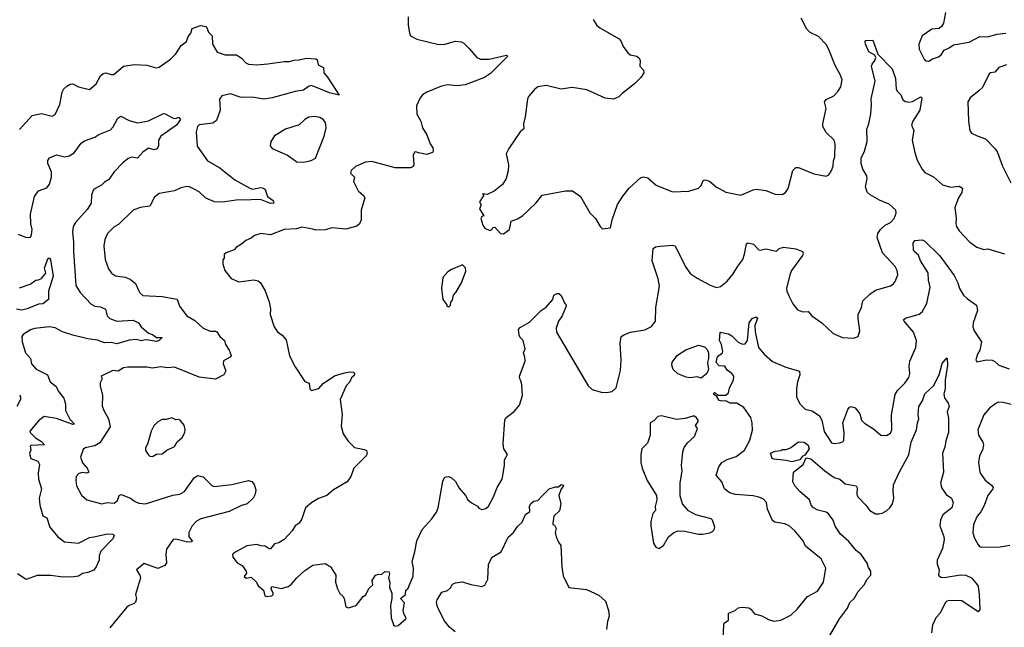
# Model space of a CAD drawing. Extents: x 2199565 to 2323334, y 894172 to 1018966.
# Tile 189 of 256: x 2240717 to 2247894, y 968415 to 972843. Entities that reach past the tile are written whole.
import ezdxf

# ---------------------------------------------------------------- set-up
doc = ezdxf.new("R2010")
doc.units = 0

msp = doc.modelspace()

# ---------------------------------------------------------------- linework, layer by layer
at = {"layer": '0CON10XD'}
for points in [[(2247465.7, 972895), (2247450.9, 972819.1), (2247436.8, 972793.2), (2247419.7, 972780.3), (2247366.8, 972773.2), (2247296, 972725), (2247270.5, 972665), (2247275, 972628.8), (2247311.2, 972555), (2247325, 972543.8), (2247345, 972541.2), (2247372.1, 972557.9), (2247415, 972572.9), (2247433.4, 972586.6), (2247455, 972622), (2247492.7, 972637.3), (2247525, 972660), (2247639.5, 972680.5), (2247715, 972720.6), (2247771.2, 972718.8), (2247842.5, 972737.5), (2247905, 972746.2)], [(2243550, 972865), (2243550, 972805), (2243558, 972745), (2243566.7, 972725), (2243611.2, 972701.2), (2243771.7, 972661.7), (2243815, 972664.2), (2243895, 972686.2), (2243935, 972682.5), (2243955, 972672.5), (2243993.9, 972633.9), (2244048.3, 972568.3), (2244075, 972556), (2244140, 972555), (2244265, 972586), (2244273.3, 972575), (2244149.7, 972450.3), (2244105, 972421.2), (2243965, 972367.5), (2243905, 972362.1), (2243835, 972368.5), (2243792.1, 972357.9), (2243685.7, 972314.3), (2243654.4, 972295.6), (2243636.2, 972275), (2243608.8, 972215), (2243612, 972155), (2243641.2, 972105), (2243654.1, 972054.1), (2243683.9, 972003.9), (2243709.3, 971939.3), (2243729.5, 971909.5), (2243731.2, 971885), (2243725.7, 971874.3), (2243685, 971862), (2243625, 971872), (2243605, 971881.2), (2243595, 971877.5), (2243586.2, 971855), (2243591.2, 971785), (2243585, 971773.3), (2243565, 971763.8), (2243455, 971763.8), (2243285, 971809.2), (2243237.5, 971805), (2243165.9, 971774.1), (2243132.5, 971745), (2243127.5, 971725), (2243157.5, 971695), (2243151.2, 971665), (2243184.2, 971595), (2243223, 971563), (2243232.5, 971545), (2243207.5, 971455), (2243206.7, 971385), (2243193.3, 971355), (2243175, 971338.8), (2243095, 971317.5), (2242995, 971326), (2242945, 971312.5), (2242875, 971310), (2242855, 971316.2), (2242775, 971332.2), (2242735, 971319.4), (2242645.7, 971314.3), (2242545, 971276), (2242475, 971285.7), (2242428.3, 971271.7), (2242405, 971250), (2242365, 971233.8), (2242335, 971206.2), (2242297.5, 971185), (2242280, 971165), (2242222.5, 971145), (2242208.3, 971131.7), (2242206.7, 971105), (2242197, 971093), (2242197, 971063), (2242213.3, 971015), (2242257.7, 970957.7), (2242315, 970932), (2242425, 970947.5), (2242455, 970939.2), (2242472.5, 970925), (2242506.8, 970866.8), (2242535, 970787.5), (2242545.8, 970735), (2242544.2, 970695), (2242572, 970605), (2242597.3, 970567.3), (2242630, 970545), (2242659.4, 970509.4), (2242684.2, 970394.2), (2242724.2, 970314.2)], [(2244898, 972845), (2244925, 972801.2), (2244945, 972784.2), (2245086.7, 972705), (2245101.2, 972685), (2245115, 972647.5), (2245150.7, 972600.7), (2245168.3, 972588.3), (2245215, 972577.5), (2245233, 972563), (2245240, 972545), (2245237.5, 972505), (2245263.8, 972475), (2245268, 972455), (2245245, 972422), (2245198, 972375), (2245106.1, 972303.9), (2245085, 972280), (2245045, 972263.3), (2244985, 972271.2), (2244851.9, 972331.9), (2244745, 972349.2), (2244665, 972338.1), (2244555, 972364), (2244495, 972353.3), (2244470, 972335), (2244426.7, 972283.3), (2244418.1, 972265), (2244400.9, 972135), (2244388.5, 972085), (2244392, 972048), (2244364.7, 972025.3), (2244282.9, 971905), (2244263.3, 971865), (2244280, 971785), (2244278.3, 971741.7), (2244263.8, 971685), (2244236.6, 971643.4), (2244175.7, 971594.3), (2244125, 971568.8), (2244090, 971575), (2244100, 971565), (2244070, 971515), (2244080, 971495), (2244070, 971465), (2244100, 971415), (2244085, 971410), (2244077.5, 971395), (2244092.9, 971345), (2244108.8, 971325), (2244145, 971307.5), (2244160, 971315), (2244165, 971330), (2244181.7, 971331.7), (2244222.5, 971285), (2244245, 971283.3), (2244287.5, 971315), (2244300, 971375), (2244345, 971391.2), (2244383.3, 971415), (2244478.8, 971505), (2244526.7, 971565), (2244695, 971596.2)], [(2244695, 971596.2), (2244746.9, 971596.9), (2244805.9, 971555.9), (2244873.8, 971435), (2244913.3, 971395), (2244947.5, 971335), (2244965, 971320), (2245025, 971327.5), (2245036, 971385), (2245074.3, 971495.7), (2245113.2, 971556.8), (2245160, 971615), (2245245.7, 971694.3), (2245265, 971696.9), (2245295, 971690.6), (2245357.4, 971637.4), (2245475, 971588), (2245595, 971593.8), (2245665, 971616.7), (2245685.8, 971634.2), (2245699.5, 971670.5), (2245715, 971677.1), (2245745, 971667.1), (2245795, 971624.3), (2245865, 971587.5), (2245975, 971564), (2246026, 971586), (2246065, 971604.3), (2246085, 971607.1), (2246155, 971598.8), (2246225, 971571.2), (2246275, 971570), (2246298.8, 971585), (2246317.9, 971612.1), (2246354, 971745), (2246375, 971766.7), (2246395, 971766), (2246505, 971720), (2246595, 971703.8), (2246615, 971713.3), (2246635, 971743.3), (2246647.1, 971775), (2246648.9, 971815), (2246658.9, 971845), (2246662.5, 971935), (2246654.3, 971964.3), (2246595, 972022), (2246571.4, 972065), (2246570.6, 972085), (2246595.6, 972195), (2246584.5, 972245.5), (2246595, 972262.5), (2246651.9, 972288.1), (2246680.3, 972319.7), (2246702.5, 972355), (2246711.4, 972405), (2246698.9, 972445), (2246660.7, 972510.7), (2246614.4, 972625), (2246595, 972662), (2246539.8, 972719.8), (2246480, 972750), (2246456, 972775), (2246414.3, 972855)], [(2240716.5, 972043.5), (2240808.8, 972145), (2240875, 972159.2), (2240955, 972140), (2240975, 972153.3), (2241008.6, 972225), (2241026.2, 972315), (2241039.7, 972340.3), (2241060.8, 972359.2), (2241086.1, 972373.9), (2241105, 972376.7), (2241145, 972354), (2241225, 972334), (2241275, 972376.2), (2241306.9, 972433.1), (2241325, 972451.4), (2241345, 972455.6), (2241385, 972443.3), (2241402.5, 972445), (2241475, 972504.2), (2241555, 972517.5), (2241645, 972512.5), (2241712.3, 972492.3), (2241735, 972498), (2241815.6, 972555), (2241855, 972595.7), (2241895.3, 972654.7), (2241932, 972685), (2241945, 972720), (2241965.6, 972744.4), (2241975, 972780), (2242035, 972800), (2242049.3, 972799.3), (2242073.6, 972793.6), (2242082.5, 972785), (2242092.7, 972752.7), (2242121.2, 972725), (2242122, 972665), (2242157.5, 972607.5), (2242215, 972588.1), (2242297.1, 972587.1), (2242333.5, 972563.5), (2242365, 972529.2), (2242385, 972520), (2242445, 972514.7), (2242525, 972521.2), (2242645, 972538.1), (2242685, 972538), (2242715, 972548.8), (2242755, 972550), (2242805, 972564), (2242875, 972557.5), (2242885, 972550), (2242892.5, 972515), (2242932.5, 972495), (2242933.3, 972455), (2242960, 972425), (2243046.2, 972293.8), (2242975, 972310.8), (2242845, 972363.8), (2242823, 972357), (2242785, 972330), (2242725, 972320.8), (2242557.2, 972272.8)], [(2242724.2, 970314.2), (2242795, 970206.7), (2242827.5, 970195), (2242832.5, 970152.5), (2242845, 970140), (2242896.7, 970155), (2242928.3, 970191.7), (2243012.7, 970247.3), (2243085, 970270), (2243125, 970275.8), (2243150, 970275), (2243158.8, 970265), (2243155, 970251.2), (2243136.5, 970233.5), (2243122.9, 970205), (2243098.1, 970175), (2243053.1, 970075), (2243067.1, 969965), (2243061.7, 969881.7), (2243076.2, 969825), (2243111.7, 969771.7), (2243157.5, 969725), (2243230.3, 969710.3), (2243244, 969704), (2243251.2, 969685), (2243242, 969665), (2243153.8, 969575), (2243132, 969515), (2243103.8, 969475), (2243004.2, 969415.8), (2242955, 969376), (2242895.7, 969354.3), (2242846.7, 969325), (2242801.2, 969285), (2242773.3, 969205), (2242753.3, 969175), (2242726.1, 969153.9), (2242703, 969117), (2242646.2, 969055), (2242605, 969031.2), (2242575, 969023.3), (2242545, 968986.7), (2242535, 968986.7), (2242505.7, 969005.7), (2242475, 969008), (2242445, 969018.8), (2242371.7, 969008.3), (2242275, 968956.2), (2242268.8, 968945), (2242270, 968925), (2242301.4, 968885), (2242340, 968865), (2242368.8, 968825), (2242370, 968810), (2242352.5, 968785), (2242367, 968773), (2242405, 968780), (2242442.5, 968745), (2242455, 968717.5), (2242493.3, 968685), (2242504, 968644), (2242519.3, 968639.3), (2242555, 968643.8), (2242565.9, 968654.1), (2242566, 968665), (2242550, 968695), (2242555, 968712.5), (2242625, 968696.9), (2242675, 968712.5), (2242695, 968726), (2242736.2, 968775), (2242795, 968830), (2242855, 968868.8), (2242945, 968880), (2242985.9, 968855.9), (2242997.5, 968835), (2243022.5, 968795), (2243020, 968745), (2243033.8, 968695), (2243051.7, 968661.7), (2243073, 968643), (2243082.5, 968625), (2243093.9, 968563.9), (2243115, 968556.7), (2243170, 968575), (2243220.5, 968639.5), (2243239.3, 968650.7), (2243261.2, 968698.8), (2243292.5, 968725), (2243287.5, 968755), (2243310, 968795), (2243335, 968802.5), (2243355, 968800), (2243378.3, 968821.7), (2243409.5, 968819.5), (2243413.3, 968805), (2243406.7, 968775), (2243416.2, 968745), (2243413.3, 968705), (2243430, 968665), (2243430, 968625), (2243420, 968575), (2243426.2, 968485), (2243445, 968427.5), (2243455, 968422.5), (2243475, 968427.5), (2243535, 968480), (2243516.7, 968515), (2243513, 968537), (2243522.3, 968592.3), (2243493.3, 968625), (2243530, 968655), (2243532.5, 968685), (2243546.2, 968695), (2243585, 968787.5), (2243588.8, 968845), (2243578, 968895), (2243598.6, 968965), (2243612, 969045), (2243651.3, 969128.7), (2243721.2, 969205), (2243756.5, 969253.5), (2243768.6, 969285), (2243800.9, 969479.1), (2243814.4, 969505.6), (2243825, 969512), (2243845, 969513.8), (2243864.2, 969504.2), (2243895, 969476.9), (2243919.8, 969429.8), (2243968, 969375), (2243985, 969343.8), (2244011.3, 969321.3), (2244055, 969297.5), (2244065, 969283.3), (2244085, 969273.3), (2244115, 969281.2), (2244135, 969297.5), (2244172, 969365), (2244196.7, 969433.3), (2244233.8, 969495), (2244252, 969595), (2244250, 969635), (2244274.2, 969675), (2244247.5, 969715), (2244242.2, 969752.2), (2244253.1, 969926.9), (2244264, 969945), (2244321.4, 969988.6), (2244360, 970035), (2244382.2, 970105), (2244377.9, 970185), (2244371.1, 970211.1), (2244362.2, 970225), (2244361.1, 970245), (2244401.2, 970355), (2244400, 970385), (2244390, 970415), (2244402.5, 970445), (2244386.7, 970505), (2244366.4, 970526.4), (2244358.8, 970545), (2244354.2, 970585.8), (2244365, 970601.2), (2244432.3, 970637.7), (2244517.5, 970725), (2244555, 970747.5), (2244602.5, 970805), (2244610, 970835), (2244635, 970847.5), (2244647, 970847), (2244663, 970833), (2244690, 970775), (2244700, 970765), (2244700, 970755), (2244672.5, 970685), (2244643.6, 970646.4), (2244626.7, 970595), (2244630, 970565), (2244860, 970175), (2244889.3, 970149.3), (2244955, 970128.8), (2244993.6, 970126.4), (2245035.9, 970134.1), (2245065, 970160), (2245096, 970286), (2245102, 970365), (2245093.3, 970485), (2245102.5, 970535), (2245125, 970550), (2245170, 970565), (2245275, 970583.3), (2245321.7, 970608.3), (2245351.2, 970645), (2245353.1, 970745), (2245382.1, 970902.1), (2245371.9, 970955), (2245327.5, 971085), (2245335, 971176.7), (2245353, 971187), (2245386.1, 971193.9), (2245475, 971201.2), (2245495, 971196.2), (2245567.6, 971047.6), (2245605, 970994.4), (2245655, 970959.5), (2245745, 970910.9), (2245795, 970891.1), (2245825, 970899.4), (2245873.3, 970936.7), (2245918, 970992), (2245952.7, 971047.3), (2245987.3, 971095), (2246001.1, 971135), (2246015, 971210), (2246025, 971216.7), (2246066.6, 971206.6), (2246105, 971166.7), (2246115, 971163.8), (2246155, 971172.5), (2246235, 971157.5), (2246253.9, 971176.1), (2246285, 971186.7), (2246375, 971173.8), (2246422.5, 971155), (2246427.5, 971145), (2246423.3, 971125), (2246344.2, 971015.8), (2246330, 970985), (2246306.4, 970883.6), (2246308, 970865), (2246325.8, 970825), (2246353, 970773), (2246387.7, 970727.7), (2246425, 970714), (2246465, 970716), (2246492, 970685), (2246564.3, 970634.3), (2246645.9, 970555.9), (2246715, 970526.7), (2246795, 970523.3), (2246830, 970535), (2246842.5, 970575), (2246828, 970665), (2246830, 970695), (2246854, 970745), (2246862, 970795), (2246915, 970842), (2246955, 970872.5), (2247065.6, 970904.4), (2247083.3, 970915), (2247098, 970935), (2247117.5, 970985), (2247114.2, 971015), (2247100, 971045), (2247005.5, 971145), (2246968.2, 971255), (2246973.6, 971285), (2246992.2, 971315), (2247025.3, 971344.7), (2247065, 971365.7), (2247092, 971395), (2247105.6, 971434.4), (2247104.3, 971455), (2247055, 971500), (2246985, 971528.1), (2246916.8, 971566.8), (2246895.7, 971585.7), (2246882.5, 971625), (2246894.2, 971685), (2246892.5, 971705), (2246864.3, 971755), (2246850.6, 971795), (2246851.8, 971835), (2246876, 971884), (2246894.5, 971955), (2246892.5, 972045), (2246908, 972085), (2246922.7, 972157.3), (2246927.1, 972227.1), (2246924.6, 972265.4), (2246952.9, 972395), (2246926.9, 972505), (2246930.6, 972519.4), (2246951.5, 972545), (2246957.1, 972567.1), (2246950, 972585), (2246907.9, 972607.9), (2246882.9, 972665), (2246880, 972685), (2246885, 972692.5), (2246936.7, 972695), (2246972.5, 972592.5), (2247077.1, 972485), (2247102.5, 972415), (2247105, 972337.5), (2247115, 972318.8), (2247140, 972295), (2247155, 972260), (2247175, 972246), (2247198.8, 972241.2), (2247225, 972246), (2247285, 972280), (2247292.5, 972275), (2247278.6, 972185), (2247228.6, 972105), (2247217.5, 972075), (2247235.4, 972035.4), (2247221.8, 971965), (2247239.7, 971885), (2247260.4, 971820.4), (2247294.7, 971754.7), (2247315, 971730.8), (2247379.2, 971699.2), (2247445, 971639.4), (2247505, 971622.9), (2247565, 971631.2), (2247590, 971615), (2247585.7, 971585), (2247560.6, 971545), (2247532.9, 971475), (2247544.2, 971395), (2247541.4, 971355), (2247545.8, 971335), (2247565.8, 971305), (2247642.6, 971222.6), (2247695, 971186.2), (2247745, 971169.2), (2247775, 971173.8), (2247895, 971137.8)], [(2247911.2, 972515), (2247854.7, 972495.3), (2247825, 972461.4), (2247795, 972456.9), (2247785, 972448.6), (2247735, 972348.8), (2247708, 972325), (2247645, 972273.8), (2247628.8, 972245), (2247633.3, 972105), (2247642.5, 972035), (2247655, 972017.5), (2247695.8, 971995.8), (2247756.7, 971975), (2247830.3, 971900.3), (2247846, 971875), (2247881.2, 971775), (2247941.2, 971655)], [(2242557.2, 972272.8), (2242496.6, 972263.4), (2242426.3, 972276.3), (2242325, 972278.2), (2242255, 972301.9), (2242191.8, 972288.2), (2242172.9, 972265), (2242179.2, 972185), (2242151.2, 972108.8), (2242125, 972090), (2242025, 972076.8), (2242014.1, 972065), (2242003.1, 972025), (2242011.2, 971921.2), (2242086, 971815), (2242175, 971764.3), (2242285, 971675.6), (2242395, 971614.4), (2242415, 971607.1), (2242475, 971620), (2242495, 971616), (2242506.8, 971606.8), (2242522.9, 971555), (2242565.4, 971525.4), (2242570, 971505), (2242545, 971502.7), (2242471.7, 971531.7), (2242405, 971531.5), (2242295, 971527.8), (2242195, 971513.9), (2242136.8, 971516.8), (2242075, 971543.3), (2242025, 971587.8), (2241989.3, 971609.3), (2241955, 971625.7), (2241935, 971628.6), (2241892.1, 971617.9), (2241845, 971595.8), (2241735, 971576), (2241699.7, 971550.3), (2241665, 971484), (2241594.5, 971475.5), (2241545.5, 971454.5), (2241438.3, 971351.7), (2241405, 971332.5), (2241357.5, 971285), (2241337.6, 971242.4), (2241330, 971195), (2241341.4, 971095), (2241365, 971026.7), (2241387.5, 970995), (2241415, 970976.7), (2241485, 970967.5), (2241522.4, 970952.4), (2241561.2, 970921.2), (2241582.8, 970872.8), (2241593, 970853), (2241615, 970834.4), (2241755, 970827.1), (2241865, 970806.2), (2241882, 970755), (2241935, 970686), (2241995, 970652), (2242055, 970596), (2242105, 970574), (2242143.8, 970573.8), (2242155, 970567.5), (2242175.5, 970535.5), (2242210.8, 970505), (2242216.7, 970475), (2242243.8, 970435), (2242258, 970395), (2242252.5, 970385), (2242202.4, 970357.6), (2242200.9, 970335), (2242219.4, 970285), (2242206.2, 970255), (2242145, 970223.1), (2242025, 970237.5), (2241845, 970311.9), (2241795, 970305.8), (2241745, 970313.1), (2241685, 970304.2), (2241645, 970310.8), (2241505, 970310.8), (2241475, 970305.8), (2241435, 970282.5), (2241395, 970287.1), (2241310, 970245), (2241317.5, 970225), (2241304.3, 970195.7), (2241304.2, 970175), (2241320.6, 970105), (2241319.1, 970029.1), (2241330.8, 969995), (2241365.6, 969935), (2241375.6, 969875), (2241301.7, 969758.3), (2241265, 969736.5), (2241195, 969722), (2241179.2, 969710.8), (2241160, 969655), (2241174, 969614), (2241209.3, 969575), (2241220, 969545), (2241205, 969537.3), (2241175, 969542.9), (2241148, 969535), (2241128, 969515), (2241125.8, 969485), (2241132, 969445), (2241167.5, 969377.5), (2241207.5, 969345), (2241315, 969315.7), (2241355, 969324.3), (2241405, 969320.8), (2241429.8, 969340.2), (2241442.5, 969375), (2241457.8, 969382.2), (2241525.2, 969355.2), (2241555, 969333.5), (2241585, 969319.6), (2241635, 969314.2), (2241832.8, 969377.2), (2241885, 969385.7), (2241919.2, 969405), (2241988.8, 969505), (2242015, 969520.8), (2242055, 969511.2), (2242118.3, 969448.3), (2242135, 969441.9), (2242263.2, 969456.8), (2242385, 969485.8), (2242408.8, 969478.8), (2242426.9, 969456.9), (2242437.6, 969417.6), (2242434.3, 969385), (2242420, 969355), (2242375, 969315.7), (2242335, 969303.1), (2242245, 969257.8), (2242036.7, 969205), (2242005, 969188.1), (2241975, 969154.2), (2241948.9, 969105), (2241951.1, 969075), (2241975.4, 969045.4), (2241971.7, 969038.3), (2241940, 969035), (2241855, 969057.3), (2241836.2, 969055), (2241788.2, 968985), (2241781.5, 968945), (2241786.9, 968885), (2241774.5, 968865.5), (2241725, 968843.1), (2241625, 968881.2), (2241567.5, 968835), (2241593.8, 968795), (2241598.8, 968775), (2241562, 968655), (2241568.8, 968625), (2241561.7, 968598.3), (2241552.3, 968587.7), (2241515.8, 968574.2), (2241498.8, 968561.2), (2241375, 968411.2)], [(2240705, 971279.2), (2240758.8, 971258.8), (2240784.1, 971255.9), (2240795, 971258.8), (2240804.2, 971275), (2240806.9, 971315), (2240798.5, 971355), (2240796.4, 971425), (2240825.5, 971555), (2240854.2, 971595.8), (2240915, 971617.1), (2240934.4, 971645), (2240950, 971695), (2240949.4, 971735), (2240922.9, 971795), (2240921.7, 971818.3), (2240934.2, 971835.8), (2240985, 971857.5), (2241046.9, 971843.1), (2241078.5, 971851.5), (2241115, 971872.2), (2241165, 971943.8), (2241190.3, 971959.7), (2241265, 971986), (2241295, 972005.6), (2241378.2, 972041.8), (2241398.3, 972061.7), (2241432.5, 972125), (2241455, 972140), (2241515, 972108), (2241575, 972092), (2241655, 972105.7), (2241765, 972158.9), (2241777.8, 972157.8), (2241835, 972126), (2241855, 972124), (2241875, 972132.5), (2241890, 972115), (2241860.4, 972075), (2241746, 971994), (2241730, 971965), (2241728.1, 971925), (2241718.3, 971901.7), (2241695, 971894), (2241655, 971906.7), (2241615, 971878.8), (2241575, 971834.3), (2241535, 971841.9), (2241508.9, 971831.1), (2241469.1, 971800.9), (2241405.6, 971734.4), (2241380, 971695), (2241365, 971676.2), (2241335, 971660), (2241312.5, 971637.5), (2241256, 971605), (2241240.6, 971565), (2241237.1, 971505), (2241209.6, 971460.4), (2241124.4, 971365), (2241106.4, 971335), (2241102, 971295), (2241110.4, 971225), (2241108.5, 971155), (2241127, 970907), (2241157.1, 970855), (2241238.9, 970768.9), (2241264.6, 970754.6), (2241305, 970750), (2241343, 970733), (2241354.3, 970685), (2241374, 970665), (2241425, 970647.3), (2241545, 970653.3), (2241583.8, 970633.8), (2241602.5, 970605), (2241655, 970557.8), (2241685, 970548), (2241715, 970527.1), (2241756.8, 970526.8), (2241734, 970505), (2241715, 970498.2), (2241656.7, 970506.7), (2241635, 970510), (2241605, 970502.7), (2241565, 970512.2), (2241515, 970508.5), (2241425, 970481.5), (2241385, 970491.2), (2241335, 970488.8), (2241285, 970507.7), (2241215, 970516.8), (2241105, 970544.7), (2241028.8, 970568.8), (2240975, 970597.5), (2240935, 970604.5), (2240825, 970591.9), (2240795, 970582.9), (2240741.7, 970548.3), (2240732, 970535), (2240734.2, 970495), (2240760.6, 970415), (2240795.5, 970375), (2240803.1, 970335), (2240836.2, 970296.2), (2240920, 970255), (2240940, 970205), (2240981.4, 970171.4), (2241001.7, 970131.7), (2241039.1, 970085), (2241050.2, 970040.2), (2241051.8, 969995), (2241082.4, 969932.4), (2241116, 969895), (2241105, 969891.9), (2240985, 969936.2), (2240895, 969950.6), (2240855, 969920.8), (2240790.8, 969845), (2240793.3, 969835), (2240832.3, 969795), (2240875, 969769), (2240898.8, 969745), (2240800, 969740), (2240794, 969735), (2240797.7, 969707.7), (2240789.5, 969680.5), (2240798.8, 969645), (2240850, 969625), (2240861.7, 969601.7), (2240852.4, 969537.6), (2240854.4, 969495), (2240876.9, 969425), (2240860, 969355), (2240863.1, 969305), (2240885, 969227.5), (2240915, 969212.5), (2240935.8, 969145), (2240995, 969073.8), (2241045, 969038.6), (2241145, 969029.4), (2241225, 969070.6), (2241256.7, 969073.3), (2241356.1, 969096.1), (2241395, 969093.3), (2241406.7, 969085), (2241395, 969058.8), (2241309.3, 968970.7), (2241297.5, 968935), (2241297.1, 968905), (2241275.6, 968855), (2241257.4, 968832.6), (2241215, 968813.3), (2241175, 968808), (2241145, 968788.6), (2241095, 968780.6), (2241015, 968782.3), (2240945, 968793.1), (2240845, 968792.9), (2240765, 968763.8), (2240702, 968805)], [(2242785, 971804), (2242841.7, 971818.3), (2242872.5, 971835), (2242935.7, 971995), (2242950, 972055), (2242945.8, 972095), (2242930, 972115), (2242905, 972131.4), (2242865, 972137.5), (2242825, 972132.5), (2242795, 972115.8), (2242755, 972077.5), (2242655, 972044.3), (2242585.9, 972004.1), (2242574.2, 971995.8), (2242548.8, 971955), (2242543.8, 971925), (2242557.5, 971905), (2242670, 971855), (2242737, 971807), (2242785, 971804)], [(2245846.1, 968316.1), (2245848.8, 968435), (2245852.5, 968445), (2245885, 968467.5), (2245885, 968517.5), (2245933.6, 968536.4), (2245955, 968556.2), (2245982.5, 968562.5), (2246033, 968557), (2246047.7, 968547.7), (2246073.9, 968513.9), (2246127.7, 968497.7), (2246175, 968470.8), (2246215, 968459.2), (2246265, 968466), (2246337.4, 968502.6), (2246385, 968547.1), (2246460.7, 968639.3), (2246532.1, 968677.9), (2246575.7, 968745), (2246592.5, 968845), (2246560, 968915), (2246446, 969006), (2246427.5, 969045), (2246367.6, 969117.6), (2246326.2, 969155), (2246295, 969170), (2246222.1, 969182.1), (2246205, 969193.8), (2246168.8, 969275), (2246161.2, 969325), (2246138.9, 969348.9), (2246104.5, 969364.5), (2246065, 969373.5), (2245935, 969381.8), (2245891.2, 969395), (2245855.7, 969425), (2245834.3, 969475), (2245794.3, 969524.3), (2245814.2, 969585), (2245836.2, 969615), (2245875, 969636.9), (2245939.7, 969660.3), (2246001.2, 969705), (2246040.2, 969779.8), (2246058.6, 969851.4), (2246057.5, 969905), (2246046.5, 969945), (2245995, 970017.5), (2245945, 970047.5), (2245895, 970049.5), (2245865, 970065.5), (2245835, 970062.1), (2245815, 970068.1), (2245798.3, 970098.3), (2245773.8, 970115), (2245785, 970126.6), (2245807, 970107), (2245863.9, 970106.1), (2245883.1, 970125), (2245891.3, 970158.7), (2245921.3, 970218.7), (2245921.9, 970245), (2245908.6, 970265), (2245875, 970290), (2245857.4, 970317.4), (2245815, 970321.3), (2245794.3, 970345), (2245805, 970388), (2245840, 970415), (2245843.3, 970425), (2245833.8, 970475), (2245819.2, 970505), (2245823.3, 970565), (2245885, 970554.2), (2245909.3, 970539.3), (2245955, 970494.2), (2245985, 970478), (2246005, 970480), (2246023.1, 970505), (2246034.3, 970635), (2246055.6, 970665), (2246085, 970678.5), (2246095.3, 970665), (2246076.8, 970615), (2246078.1, 970568.1), (2246102.9, 970455), (2246144.3, 970405), (2246205, 970351.9), (2246300.7, 970310.7), (2246400.8, 970280.8), (2246404.3, 970255), (2246387.1, 970205), (2246380.8, 970155), (2246380.8, 970095), (2246405, 970043.3), (2246442.5, 970005), (2246495, 969993.3), (2246547.3, 969957.3), (2246564.1, 969924.1), (2246582.1, 969842.1), (2246635, 969760), (2246655, 969754), (2246695, 969758.8), (2246714.1, 969765.9), (2246725, 969777.5), (2246727.9, 969832.1), (2246718.6, 969905), (2246755, 970002.5), (2246765, 970020), (2246775, 970023.8), (2246806.7, 970015), (2246840.9, 969970.9), (2246854.6, 969924.6), (2246875, 969901.9), (2246940.5, 969860.5), (2246995, 969814.2), (2247035, 969812), (2247065, 969828.8), (2247075.7, 969855), (2247072.9, 969962.9), (2247098.5, 970111.5), (2247115, 970142), (2247168.6, 970195), (2247199.4, 970235), (2247205.5, 970264.5), (2247201.1, 970315), (2247205.5, 970354.5), (2247250, 970455), (2247255.5, 970505), (2247232.5, 970565), (2247163.3, 970645), (2247160.6, 970655), (2247175, 970668.1), (2247273.9, 970696.1), (2247296.4, 970713.6), (2247330.3, 970775), (2247353.3, 970895), (2247341.8, 970945), (2247338.9, 970998.9), (2247284.5, 971085), (2247268, 971128), (2247236.2, 971155), (2247232.5, 971165), (2247231.2, 971215), (2247243.3, 971235), (2247295, 971238.8), (2247315, 971228.8), (2247425, 971121.9), (2247529.8, 970979.8), (2247555.8, 970925), (2247566.7, 970885), (2247597.5, 970835), (2247625, 970808), (2247692.7, 970762.7), (2247700, 970725), (2247666.9, 970635), (2247664.4, 970604.4), (2247674.2, 970575), (2247727.1, 970495), (2247715.8, 970434.2), (2247698.8, 970405), (2247687.5, 970365), (2247695, 970350), (2247765, 970364.2), (2247805, 970362), (2247825, 970352.5), (2247855, 970325.6), (2247928.7, 970298.7)], [(2240715, 970888), (2240794.5, 970915.5), (2240835, 970946), (2240855, 970947.5), (2240875, 970957.5), (2240906.7, 970995), (2240899.2, 971035), (2240925, 971106), (2240935, 971106.2), (2240942.2, 971092.2), (2240961.2, 970975), (2240927.5, 970865), (2240926.1, 970803.9), (2240885, 970773.1), (2240855, 970770), (2240772, 970735), (2240732.5, 970727.5)], [(2243845, 970750), (2243857, 970763), (2243860, 970785), (2243871.7, 970798.3), (2243880, 970835), (2243897.5, 970855), (2243936.7, 970925), (2243970, 971010), (2243966, 971035), (2243945, 971057.5), (2243865, 971023.3), (2243837.5, 971005), (2243802.5, 970965), (2243792.5, 970885), (2243802.5, 970805), (2243830, 970765), (2243830, 970755), (2243845, 970750)], [(2240732.5, 970727.5), (2240695, 970733.1)], [(2245685, 970231.9), (2245655, 970241.6), (2245605.7, 970234.3), (2245575, 970238.1), (2245515, 970261.4), (2245481.8, 970295), (2245470.7, 970325), (2245472.9, 970347.1), (2245512.7, 970397.3), (2245573, 970437), (2245665, 970470.2), (2245709.3, 970459.3), (2245729.5, 970439.5), (2245739.4, 970415), (2245738.3, 970375), (2245730.1, 970345), (2245738.5, 970295), (2245726, 970264), (2245685, 970231.9)], [(2246623.3, 968355), (2246692.4, 968477.6), (2246752, 968555), (2246768.6, 968595), (2246799.4, 968625), (2246828.1, 968675), (2246874, 968725), (2246895, 968766.7), (2246921.2, 968795), (2246921.2, 968825), (2246905, 968850), (2246895, 968882.5), (2246850, 968945), (2246814.4, 968975), (2246761.2, 969041.2), (2246700, 969095), (2246662.4, 969152.4), (2246646.5, 969195), (2246611.8, 969241.8), (2246595, 969254.3), (2246535, 969268.6), (2246503.8, 969285), (2246486, 969305), (2246473.3, 969345), (2246404.6, 969404.6), (2246368.1, 969445), (2246353.1, 969475), (2246358.8, 969545), (2246429.4, 969600.6), (2246451, 969649), (2246485, 969643.1), (2246586.7, 969555), (2246655, 969505.6), (2246695, 969494.2), (2246735, 969460), (2246815, 969446.2), (2246821.4, 969431.4), (2246820, 969385), (2246825.7, 969365), (2246885.6, 969305), (2246915, 969265.6), (2246955, 969242.9), (2246981.8, 969241.8), (2247005, 969246.7), (2247035.7, 969265), (2247059.4, 969285), (2247080, 969315), (2247088.9, 969355), (2247083.5, 969406.5), (2247086.6, 969453.4), (2247131.3, 969548.7), (2247199.1, 969670.9), (2247216.1, 969765), (2247254.5, 969855), (2247260.9, 969905), (2247272.1, 969935), (2247266.2, 969965), (2247272.1, 970025), (2247297.3, 970065), (2247315, 970116.4), (2247378.2, 970175), (2247418.5, 970255), (2247441.4, 970338.6), (2247475, 970378.8), (2247478.8, 970375), (2247480.6, 970325), (2247462.7, 970215), (2247462.6, 970155), (2247452.8, 970115), (2247458.5, 970088.5), (2247485, 970048.6), (2247492.5, 970025), (2247477.5, 969985), (2247488.7, 969938.7), (2247487, 969835), (2247467.1, 969775), (2247461.5, 969728.5), (2247443.3, 969685), (2247451.9, 969545), (2247429.2, 969465), (2247439.1, 969429.1), (2247471.7, 969381.7), (2247509.2, 969355), (2247520.6, 969325), (2247511.4, 969285), (2247446.2, 969233.8), (2247429.4, 969195), (2247424.5, 969154.5), (2247454.3, 969075.7), (2247456.5, 969055), (2247445, 968990), (2247405.7, 968905), (2247405.7, 968875.7), (2247418.6, 968835), (2247414.3, 968795), (2247430.8, 968780.8), (2247455, 968777.1), (2247575, 968796.2), (2247615, 968794.4), (2247655, 968775.6), (2247692.4, 968732.4), (2247704.3, 968714.3), (2247711.9, 968655), (2247716.9, 968545), (2247705, 968527.1), (2247585, 968608.1), (2247495, 968609.6), (2247475, 968604.4), (2247465.3, 968594.7), (2247423.4, 968515), (2247396.5, 968483.5), (2247370.4, 968429.6), (2247362.7, 968375)], [(2240715.8, 970105.8), (2240723.8, 970095), (2240723.3, 970075), (2240696, 970025)], [(2247945, 970038.5), (2247885, 970054.4), (2247852.5, 970055), (2247832.8, 970047.2), (2247787.6, 970012.4), (2247745, 969964), (2247702, 969855), (2247707.5, 969815), (2247737.1, 969765), (2247741.9, 969745), (2247735.6, 969705), (2247714.3, 969665), (2247707.1, 969615), (2247716.8, 969546.8), (2247725, 969528), (2247755, 969487.1), (2247802, 969452), (2247812.9, 969435), (2247812, 969425), (2247774.4, 969375), (2247748, 969302), (2247723.5, 969256.5), (2247697.1, 969225), (2247669.2, 969165), (2247664.4, 969104.4), (2247676.2, 969065), (2247700.8, 969020.8), (2247713.9, 969003.9), (2247729.3, 968999.3), (2247865, 969001.9), (2247935, 969012.5)], [(2241685, 969660), (2241713.6, 969676.4), (2241755, 969678.8), (2241790, 969705), (2241845, 969732), (2241865, 969766.7), (2241902.3, 969797.7), (2241921.2, 969835), (2241924, 969855), (2241915, 969887.5), (2241887.5, 969925), (2241875, 969930), (2241855, 969926.7), (2241825, 969941.2), (2241785, 969928.8), (2241755, 969928.8), (2241725, 969913.3), (2241695, 969882.5), (2241676.7, 969845), (2241649.5, 969750.5), (2241633.6, 969723.6), (2241634.1, 969704.1), (2241652.5, 969675), (2241665, 969662.5), (2241685, 969660)], [(2245375, 968990), (2245409.3, 969010.7), (2245446.7, 969075), (2245485, 969106.7), (2245517, 969117), (2245565, 969116.7), (2245664.1, 969094.1), (2245695, 969093.3), (2245747, 969103), (2245767, 969113), (2245780, 969125), (2245783.3, 969145), (2245767.5, 969195), (2245757.5, 969205), (2245645, 969233.8), (2245593, 969263), (2245547.5, 969315), (2245532.7, 969372.7), (2245530.8, 969465), (2245545.7, 969554.3), (2245542, 969595), (2245550, 969695), (2245560, 969725), (2245585, 969760), (2245636.2, 969805), (2245657.5, 969865), (2245643.3, 969885), (2245663.3, 969915), (2245663.3, 969925), (2245651.7, 969941.7), (2245635, 969953.3), (2245625, 969953.3), (2245567, 969937), (2245505, 969930), (2245395, 969956.2), (2245369.3, 969950.7), (2245339.3, 969920.7), (2245313.3, 969905), (2245312, 969815), (2245292.7, 969757.3), (2245252, 969715), (2245244.2, 969674.2), (2245246, 969615), (2245254.2, 969574.2), (2245291.2, 969485), (2245358, 969375), (2245361.2, 969345), (2245348.8, 969295), (2245353, 969267), (2245332.5, 969245), (2245316.7, 969185), (2245316.7, 969155), (2245338.3, 969028.3), (2245355, 969000), (2245375, 968990)], [(2246345, 969621.1), (2246305, 969631.5), (2246215, 969639.4), (2246202.9, 969645), (2246190, 969685), (2246225, 969697.5), (2246267, 969703), (2246275, 969710), (2246305, 969710), (2246335, 969722.5), (2246395, 969767.5), (2246435, 969764.5), (2246465, 969742.9), (2246472.8, 969715), (2246439.8, 969670.2), (2246420.5, 969659.5), (2246403.5, 969635), (2246355, 969624.1), (2246345, 969621.1)], [(2243892.2, 968382.2), (2243850.8, 968415), (2243811.4, 968465), (2243762.9, 968565), (2243756.2, 968595), (2243761.2, 968615), (2243795, 968670), (2243835, 968682.5), (2243857.3, 968702.7), (2243871.7, 968728.3), (2243895, 968740), (2243945, 968746.2), (2244005, 968727.8), (2244085, 968712.9), (2244108.2, 968721.8), (2244128.5, 968765), (2244134.5, 968875), (2244161.8, 968925), (2244227.1, 968965), (2244277.9, 969072.1), (2244315.6, 969105), (2244345, 969150.8), (2244379.3, 969180.7), (2244405, 969238), (2244435, 969258.8), (2244432.2, 969295), (2244442.6, 969317.4), (2244465, 969334.2), (2244495, 969338.1), (2244525.7, 969374.3), (2244575.9, 969424.1), (2244622.3, 969437.7), (2244645, 969438), (2244665, 969456.9), (2244680.3, 969450.3), (2244679.7, 969440.3), (2244663.3, 969425), (2244647.5, 969375), (2244662.5, 969315), (2244651.2, 969265), (2244610, 969225), (2244603.3, 969175), (2244603.3, 969165), (2244615, 969160), (2244627.5, 969135), (2244620, 969105), (2244628.6, 969075), (2244644.4, 969035), (2244662, 969012), (2244669.5, 968855), (2244679.1, 968789.1), (2244720, 968705), (2244849.5, 968689.5), (2244938.3, 968648.3), (2244986.7, 968605), (2245008.3, 968538.3), (2245014, 968495), (2245002.3, 968457.7), (2244995, 968400)]]:
    msp.add_lwpolyline(points, dxfattribs=at)

doc.saveas('drawing.dxf')
